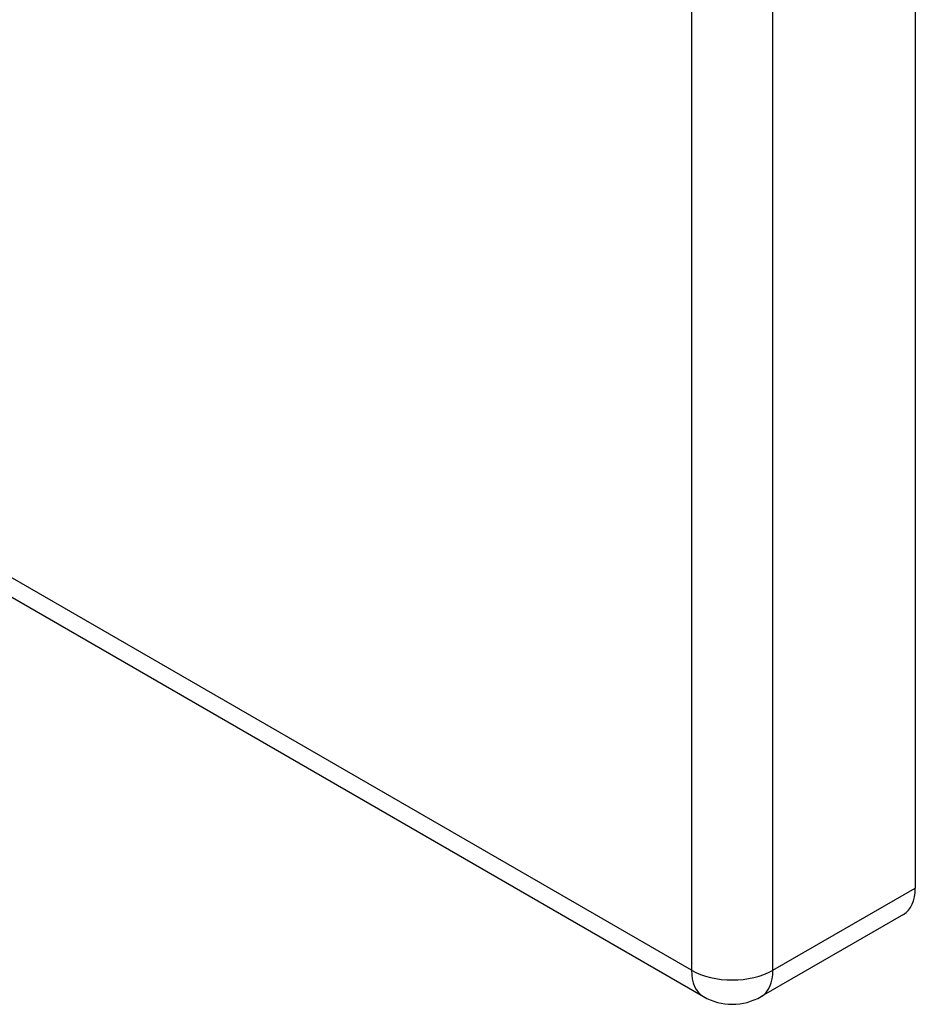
# Model space of a CAD drawing. Header units: inches. Extents: x 26.59 to 31.45, y 7.86 to 17.01.
# Tile 2 of 7: x 29.02 to 31.29, y 7.86 to 10.36. Entities that reach past the tile are written whole.
import ezdxf

# ---------------------------------------------------------------- set-up
doc = ezdxf.new("R2010")
doc.units = ezdxf.units.IN
doc.header["$MEASUREMENT"] = 0
doc.layers.add('Visible Edges(ANSI)', color=7, linetype='Continuous', lineweight=25)
doc.layers.add('Visible Tangent Edges(ANSI)', color=7, linetype='Continuous', lineweight=25)

msp = doc.modelspace()

# ---------------------------------------------------------------- linework, layer by layer
at = {"layer": 'Visible Edges(ANSI)'}
for p, q in [((31.2883, 10.6524), (31.2883, 8.1566)), ((26.6587, 10.2445), (30.7514, 7.8816)), ((31.258, 8.0898), (30.8974, 7.8816))]:
    msp.add_line(p, q, dxfattribs=at)
msp.add_arc((30.8244, 8.008), 0.146, 240, 300, dxfattribs=at)
msp.add_ellipse((31.185, 8.2162), major_axis=(0.073, -0.1264), ratio=0.57735, start_param=0, end_param=0.785398, dxfattribs=at)
at = {"layer": 'Visible Tangent Edges(ANSI)'}
for p, q in [((30.7212, 10.5316), (30.7212, 7.9484)), ((30.9276, 7.9484), (30.9276, 10.4222)), ((30.7212, 7.9484), (26.6284, 10.3113)), ((30.9276, 7.9484), (31.2883, 8.1566))]:
    msp.add_line(p, q, dxfattribs=at)
for major_axis, start_param, end_param in [((0.146, 0), 3.926991, 5.497787), ((-0.073, -0.1264), 5.497787, 6.283185), ((0.073, -0.1264), 0, 0.785398)]:
    msp.add_ellipse((30.8244, 8.008), major_axis=major_axis, ratio=0.57735, start_param=start_param, end_param=end_param, dxfattribs=at)

doc.saveas('drawing.dxf')
